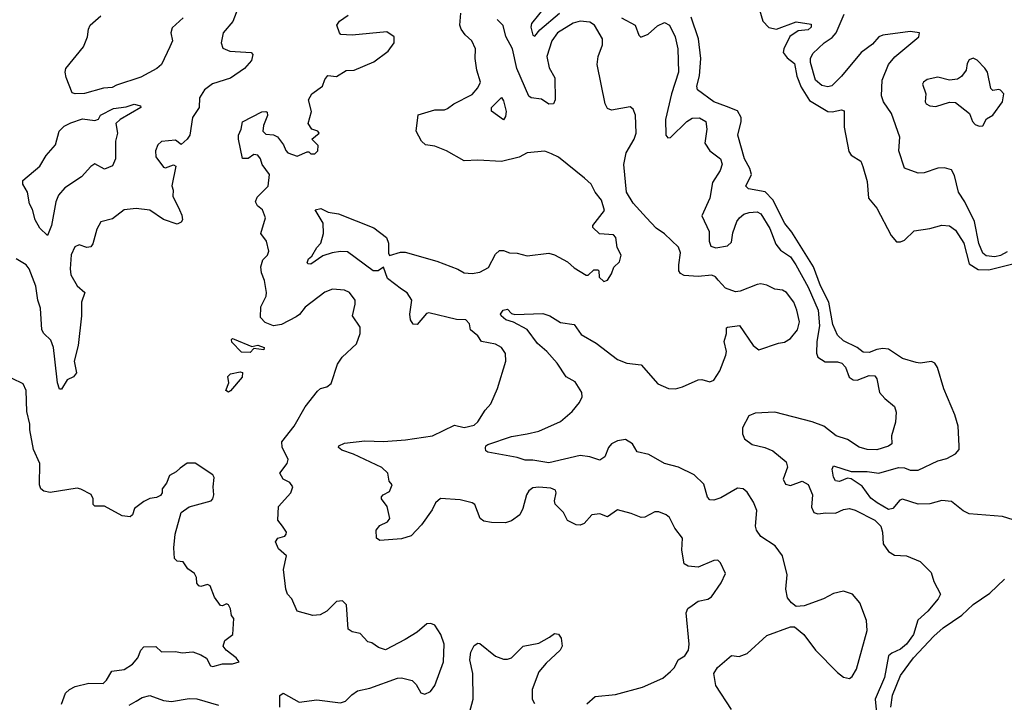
# Model space of a CAD drawing. Extents: x 1690054 to 1842981, y 782881 to 914114.
# Tile 81 of 256: x 1717283 to 1722294, y 829179 to 832653. Entities that reach past the tile are written whole.
import ezdxf

# ---------------------------------------------------------------- set-up
doc = ezdxf.new("R2010")
doc.units = 0

msp = doc.modelspace()

# ---------------------------------------------------------------- linework, layer by layer
at = {"layer": '0CON10XD'}
for points in [[(1718405, 832740.8), (1718366.7, 832643.3), (1718318.6, 832585), (1718307.5, 832535), (1718317.1, 832507.1), (1718352.8, 832492.8), (1718460, 832485), (1718470, 832475), (1718462.5, 832445), (1718426.2, 832405), (1718355.7, 832355), (1718263.4, 832326.6), (1718222.5, 832295), (1718197.8, 832255), (1718195.4, 832205), (1718162.5, 832155), (1718148.5, 832065), (1718135, 832044.4), (1718105, 832017.5), (1718075, 832040), (1718005, 832032), (1717985.8, 832015), (1717974.5, 831985.5), (1717975.6, 831955), (1718015, 831901.9), (1718025, 831899.4), (1718065, 831913.8), (1718078, 831908), (1718057.5, 831807.5), (1718063.8, 831785), (1718062, 831755), (1718096, 831685), (1718108.3, 831658.3), (1718110.8, 831635), (1718105, 831622), (1718085, 831612.9), (1718015, 831636), (1717945, 831682.9), (1717875, 831691.8), (1717815, 831684.7), (1717755, 831639.1), (1717695, 831624), (1717675, 831586.2), (1717655, 831512.5), (1717645, 831496.7), (1717625, 831493.8), (1717585, 831506.7), (1717562.7, 831497.3), (1717544.7, 831455.3), (1717539.3, 831385), (1717543.2, 831355), (1717575, 831297.8), (1717614.3, 831265), (1717596.9, 831215), (1717596.9, 831145), (1717580, 830995), (1717560, 830915), (1717571.2, 830855), (1717556.7, 830835), (1717525, 830820), (1717495, 830773.3), (1717485, 830772.5), (1717475.7, 830805), (1717462.2, 830925), (1717455.4, 830985), (1717441.7, 831021.7), (1717405.8, 831055.8), (1717395.8, 831075), (1717388.5, 831185), (1717375.5, 831225), (1717365, 831296.7), (1717331.8, 831385), (1717315.6, 831405), (1717265.3, 831435.3)], [(1719959.2, 832720.8), (1719886.9, 832633.1), (1719883.8, 832615), (1719895, 832573.8), (1719905, 832569.2), (1719929.1, 832600.9), (1720029.4, 832685)], [(1721043.8, 832715), (1721064.7, 832644.7), (1721095, 832612.5), (1721135, 832604.7), (1721235, 832642.5), (1721310.5, 832630.5), (1721310.8, 832615), (1721295, 832601.2), (1721245, 832595.5), (1721202.8, 832567.2), (1721170.8, 832505), (1721168.9, 832485), (1721188.3, 832458.3), (1721225, 832429.6), (1721237.6, 832365), (1721259.2, 832309.2), (1721301.6, 832241.6), (1721395, 832185.3), (1721416.8, 832183.2), (1721465, 832193.8), (1721478.8, 832188.8), (1721477.9, 832105), (1721502.7, 831982.7), (1721514.1, 831964.1), (1721563, 831933), (1721573.1, 831905), (1721595, 831830), (1721601.8, 831745), (1721645, 831694.3), (1721717.5, 831555), (1721745, 831522.5), (1721765, 831522.5), (1721785, 831531.2), (1721835, 831578.6), (1721915, 831590.6), (1721975, 831607.8), (1722015, 831603.3), (1722045, 831582.2), (1722087.6, 831515), (1722115, 831409.6), (1722160.8, 831380.8), (1722215, 831379.1), (1722385, 831421.4)], [(1718115, 832661.4), (1718058.8, 832611.2), (1718052.5, 832585), (1718060.9, 832545), (1718047.7, 832515), (1718005.2, 832424.8), (1717981.1, 832405), (1717899.5, 832360.5), (1717775, 832320), (1717752.8, 832307.2), (1717710, 832305), (1717612.5, 832277.5), (1717565, 832274.6), (1717550, 832280), (1717518.9, 832358.9), (1717513.8, 832385), (1717516.9, 832405), (1717607.3, 832515), (1717628.2, 832565), (1717633.1, 832605), (1717641.9, 832625), (1717695, 832672.2)], [(1718636.7, 831986.7), (1718646.7, 831975), (1718695, 831957.5), (1718745, 831980), (1718755, 831980), (1718765, 831970), (1718785, 831970), (1718800, 831985), (1718801.7, 832011.7), (1718770, 832045), (1718807.5, 832075), (1718800, 832085), (1718770, 832095), (1718750, 832125), (1718767.5, 832185), (1718752.5, 832245), (1718770, 832275), (1718824, 832315), (1718835, 832347.5), (1718850.7, 832369.3), (1718895, 832363.8), (1718945, 832394), (1718985, 832396), (1719085, 832437.5), (1719157.6, 832492.4), (1719187.9, 832535), (1719188.6, 832565), (1719150.8, 832590.8), (1718974.3, 832574.3), (1718917.5, 832577.5), (1718910, 832585), (1718897.5, 832625), (1718910, 832645), (1718954, 832675)], [(1719225, 831281.5), (1719155.4, 831335), (1719135, 831393.3), (1719106.7, 831375), (1719082, 831375), (1718950.8, 831470.8), (1718915, 831473.3), (1718873, 831467), (1718825, 831450.6), (1718765, 831409.2), (1718750, 831410), (1718746.2, 831416.2), (1718753.1, 831435), (1718770, 831450), (1718795, 831494.2), (1718814.7, 831515.3), (1718829.6, 831565), (1718828, 831618), (1718785.8, 831685), (1718815, 831691.5), (1718852.4, 831672.4), (1718905, 831664.6), (1719085, 831593.5), (1719148.9, 831545), (1719160.5, 831515), (1719160, 831465), (1719165, 831453.3), (1719220, 831470), (1719245, 831470.5), (1719405.4, 831424.6), (1719513.2, 831383.2), (1719545, 831364.6), (1719585, 831360.4), (1719625, 831367.9), (1719667.8, 831392.2), (1719705, 831460), (1719725, 831478), (1719745, 831478.6), (1719775, 831465.8), (1719815, 831463.8), (1719865, 831451.2), (1719975, 831464), (1720005, 831456), (1720070, 831420), (1720105, 831390), (1720165, 831352.5), (1720175, 831352.5), (1720205, 831380), (1720225, 831380), (1720230, 831375), (1720231.7, 831341.7), (1720255, 831320), (1720275, 831327.5), (1720295, 831360), (1720306.4, 831393.6), (1720335, 831420), (1720343.6, 831453.6), (1720323, 831493), (1720316.7, 831545), (1720305, 831557.5), (1720233, 831563), (1720200, 831595), (1720200, 831605), (1720258.3, 831681.7), (1720242.9, 831735), (1720211.8, 831775), (1720190.4, 831815), (1720156.9, 831846.9), (1720025, 831952.5), (1719989.3, 831970.7), (1719955, 831984.2), (1719865, 831974.3), (1719825, 831952.5), (1719735, 831930.6), (1719615, 831937.5), (1719545, 831934.2), (1719455, 831985.5), (1719395, 832009.1), (1719348, 832015), (1719327.8, 832035), (1719300.6, 832085), (1719310.9, 832169.1), (1719395, 832194.2), (1719445, 832194.5), (1719459.8, 832200.2), (1719492.5, 832225), (1719585, 832271.8), (1719615, 832305.7), (1719628.2, 832335), (1719608.9, 832395), (1719600.6, 832455), (1719602.9, 832505), (1719583.1, 832545), (1719549.4, 832575), (1719529.5, 832605), (1719522.5, 832625), (1719527.8, 832685)], [(1720905, 829143.3), (1720825.5, 829265.5), (1720815.6, 829325), (1720833.6, 829356.4), (1720905, 829417.5), (1720945, 829412.9), (1720985, 829427.1), (1721085, 829518.6), (1721205, 829563.8), (1721225, 829563.8), (1721274, 829525), (1721332.5, 829445), (1721445, 829330.8), (1721475, 829308), (1721505, 829300), (1721519.7, 829310.3), (1721541.3, 829348.7), (1721595.6, 829545), (1721591.4, 829595), (1721557.5, 829685), (1721520.3, 829730.3), (1721475, 829744), (1721425, 829732.9), (1721373.6, 829706.4), (1721275, 829670), (1721235, 829666.7), (1721210, 829685), (1721190.8, 829710.8), (1721182, 829755), (1721187.9, 829827.9), (1721164.4, 829924.4), (1721127.5, 829975), (1721055, 830023.6), (1721032.5, 830055), (1721027.9, 830075), (1721033.3, 830155), (1721017.2, 830197.2), (1720985, 830248.8), (1720965, 830265.6), (1720935, 830269.2), (1720850.5, 830219.5), (1720815, 830207.1), (1720795, 830209.2), (1720783.4, 830223.4), (1720765, 830288.8), (1720715, 830336.5), (1720635, 830375.3), (1720564.8, 830394.8), (1720485, 830440.7), (1720425, 830454.3), (1720401.4, 830495), (1720365, 830516.9), (1720325, 830508.9), (1720295, 830494.2), (1720279.4, 830475), (1720261.2, 830428.8), (1720235, 830411.1), (1720185, 830428.2), (1720135, 830435.4), (1719975, 830397.5), (1719895, 830411.9), (1719855, 830410.5), (1719814.6, 830425.4), (1719665, 830451.5), (1719655, 830458.8), (1719652.5, 830472.5), (1719655.8, 830485), (1719665, 830490.5), (1719785, 830532.1), (1719865.4, 830545.4), (1719925, 830558.8), (1720035, 830607.5), (1720095, 830659.5), (1720131.5, 830705), (1720145, 830733.3), (1720143.8, 830755), (1720109.5, 830809.5), (1720064.5, 830834.5), (1720018.5, 830905), (1719964.8, 830964.8), (1719917.8, 831005), (1719865, 831075.6), (1719795, 831113.3), (1719756.7, 831125), (1719733.8, 831145), (1719730, 831155), (1719743.3, 831175), (1719765, 831180), (1719785, 831158), (1719802.7, 831152.7), (1719945, 831157.3), (1719980, 831145), (1720035, 831111.1), (1720105, 831101.2), (1720140.2, 831050.2), (1720216.4, 831006.4), (1720325, 830923.5), (1720373.3, 830905), (1720445, 830896), (1720529.7, 830799.7), (1720585, 830775.8), (1720620, 830775), (1720655, 830784.3), (1720735, 830820.8), (1720755, 830822), (1720795, 830809.2), (1720815, 830818.8), (1720845, 830866.2), (1720877.1, 830945), (1720880, 830965), (1720867.5, 831015), (1720880, 831055), (1720880, 831085), (1720885, 831087.5), (1720946.1, 831096.1), (1721015.8, 830995), (1721045, 830973.1), (1721145, 831007.5), (1721175, 831012), (1721205, 831030), (1721240.6, 831075), (1721250.5, 831115), (1721237.9, 831175), (1721222.1, 831215), (1721185.6, 831265), (1721165, 831276.9), (1721125, 831282), (1721085, 831302.5), (1721055, 831308.8), (1721035, 831306), (1720949.3, 831270.7), (1720925, 831268.1), (1720875, 831286.9), (1720837.4, 831327.4), (1720824.6, 831344.6), (1720805, 831352.7), (1720735, 831345.3), (1720665, 831350.6), (1720645, 831361.1), (1720637.8, 831375), (1720636.7, 831405), (1720645.5, 831465.5), (1720635.7, 831495), (1720565, 831563.1), (1720522.6, 831592.6), (1720472.5, 831645), (1720405, 831719.2), (1720370.9, 831775), (1720357.1, 831915), (1720369.4, 831975), (1720409.4, 832045), (1720420, 832075), (1720416.6, 832166.6), (1720405, 832197.5), (1720389.2, 832209.2), (1720295, 832191.4), (1720275, 832201.2), (1720261.5, 832225), (1720220.9, 832425), (1720227.3, 832465), (1720248.2, 832525), (1720249.4, 832555), (1720208.2, 832625), (1720185, 832640.8)], [(1720185, 832640.8), (1720135, 832645.3), (1720099.4, 832635), (1720019.3, 832585), (1719990.6, 832545), (1719965.3, 832465), (1719977.5, 832407.5), (1720006.4, 832356.4), (1720007.9, 832245), (1720000, 832225), (1719975, 832223.3), (1719938.3, 832248.3), (1719885, 832255.4), (1719873.1, 832263.1), (1719812.6, 832405), (1719791.2, 832505), (1719757.6, 832567.6), (1719743.2, 832623.2), (1719713.3, 832653.3)], [(1720345, 832662.1), (1720415.4, 832625.4), (1720434.4, 832574.4), (1720444.3, 832564.3), (1720480.8, 832579.2), (1720528.2, 832621.8), (1720565, 832638.2), (1720590, 832625), (1720618.2, 832565), (1720632.1, 832505), (1720635.3, 832385), (1720599.8, 832275), (1720569.5, 832145), (1720571.1, 832065), (1720581.8, 832051.8), (1720595, 832053.1), (1720678.2, 832135), (1720705, 832151.3), (1720742.9, 832152.9), (1720774.5, 832134.5), (1720780, 832095), (1720770, 832025), (1720795, 831985.6), (1720849.2, 831945), (1720857, 831917), (1720846.9, 831885), (1720807.8, 831825), (1720795.3, 831744.7), (1720753.5, 831655), (1720791.2, 831575), (1720791.1, 831525), (1720799.8, 831499.8), (1720825, 831491.5), (1720885, 831501.1), (1720905, 831521.2), (1720912.6, 831567.4), (1720932.3, 831625), (1720946.2, 831645), (1720967.8, 831662.2), (1720995, 831672.2), (1721035, 831675.3), (1721055, 831664.6), (1721099.6, 831589.6), (1721130.6, 831510.6), (1721155, 831480), (1721205, 831445.3), (1721232.4, 831405), (1721295, 831291.2), (1721345.6, 831175), (1721353, 831095), (1721338.9, 831015), (1721337.3, 830955), (1721344.4, 830935), (1721382.5, 830912.5), (1721445, 830911.1), (1721467.1, 830905), (1721485.4, 830885), (1721504.1, 830834.1), (1721525, 830819.5), (1721545, 830818.5), (1721605, 830841.8), (1721635, 830840), (1721645.4, 830825.4), (1721658.8, 830755), (1721685, 830724.3), (1721734.2, 830685), (1721742.7, 830655)], [(1722365, 830098.6), (1722285, 830124), (1722115, 830138.6), (1722085, 830153.1), (1722025, 830201.6), (1721975, 830205.6), (1721915, 830189.3), (1721855, 830187.5), (1721775, 830213.5), (1721762.3, 830207.7), (1721726.5, 830165), (1721705, 830160.2), (1721646.2, 830195), (1721615, 830218.2), (1721569.7, 830279.7), (1721515, 830317.1), (1721495, 830319.4), (1721455, 830303.3), (1721435, 830306.2), (1721424.3, 830325), (1721416.7, 830365), (1721425, 830382.5), (1721514.1, 830354.1), (1721595.5, 830354.5), (1721654.5, 830345.5), (1721755, 830374.2), (1721785, 830371.7), (1721815, 830360.7), (1721855, 830360.7), (1721955, 830408.1), (1722000.3, 830419.7), (1722045.7, 830444.3), (1722063.3, 830465), (1722063.8, 830485), (1722058, 830585), (1722042.3, 830642.3), (1721985.7, 830775), (1721953.2, 830883.2), (1721940, 830905), (1721923, 830913), (1721865, 830905.6), (1721845, 830909), (1721775, 830928.1), (1721705, 830975.9), (1721675, 830978.9), (1721645, 830973.6), (1721605, 830958.6), (1721575, 830960.8), (1721545.5, 830985), (1721475, 831018.9), (1721445, 831048.2), (1721421.6, 831101.6), (1721401.1, 831215), (1721358.3, 831298.3), (1721323.2, 831395), (1721211.4, 831571.4), (1721176.2, 831615), (1721116.2, 831736.2), (1721076, 831776), (1720992.3, 831792.2), (1720978.9, 831805), (1721007.3, 831865), (1720998.6, 831895), (1720971.8, 831945), (1720937.6, 832065), (1720955.2, 832135), (1720954.7, 832155), (1720935, 832189.3), (1720880.1, 832210.1), (1720815.4, 832235), (1720732.9, 832295), (1720729.2, 832315), (1720743, 832367), (1720748.6, 832455), (1720736.5, 832555), (1720700, 832665)], [(1722307.8, 831472.2), (1722275, 831452.6), (1722245, 831445.6), (1722201.8, 831451.8), (1722185, 831464.5), (1722163.1, 831513.1), (1722141.8, 831625), (1722093.5, 831725), (1722061.1, 831775), (1722040.3, 831860.3), (1722025, 831888.8), (1721988.8, 831898.8), (1721955, 831897.5), (1721885, 831874.2), (1721855, 831872.5), (1721785, 831897.5), (1721756, 831985), (1721762, 832055), (1721720, 832175), (1721679.4, 832235), (1721669.4, 832265), (1721672, 832345), (1721704.7, 832425.3), (1721736.1, 832463.9), (1721858, 832565), (1721862.5, 832585), (1721815, 832593.1), (1721675, 832573.1), (1721655, 832565.6), (1721622.2, 832527.8), (1721564.8, 832485.2), (1721465, 832364.6), (1721415, 832316.5), (1721395, 832310.5), (1721365, 832318.2), (1721332.5, 832345), (1721306.8, 832435), (1721307.7, 832455), (1721318.7, 832481.3), (1721376, 832534), (1721418, 832562), (1721437.3, 832585), (1721478.8, 832681.2)], [(1722165, 832111.2), (1722185, 832112.5), (1722202.7, 832147.3), (1722235, 832166.7), (1722284.2, 832235), (1722290.8, 832275), (1722275, 832294), (1722265, 832298), (1722235, 832292.5), (1722225, 832302.5), (1722207.5, 832385), (1722195, 832406.7), (1722155, 832446.7), (1722135, 832457.5), (1722115, 832447.5), (1722105, 832430), (1722100, 832395), (1722075, 832363.8), (1722055, 832350.8), (1722015, 832345.6), (1721955, 832359.5), (1721901.7, 832348.3), (1721882, 832335), (1721877.5, 832325), (1721894.3, 832275), (1721891.4, 832235), (1721896, 832225), (1721915, 832214.5), (1721945, 832211.1), (1722015, 832232.9), (1722045, 832230.6), (1722116.2, 832175), (1722131.2, 832135), (1722145, 832120), (1722165, 832111.2)], [(1719745, 832142.5), (1719683, 832187), (1719684.2, 832205.8), (1719735, 832257.5), (1719745, 832240), (1719758, 832185), (1719755, 832160), (1719745, 832142.5)], [(1717425, 831553.8), (1717385, 831591.9), (1717360.8, 831635), (1717347.2, 831687.2), (1717333.1, 831715), (1717322.3, 831775), (1717298.9, 831815), (1717299.4, 831835), (1717385, 831907.5), (1717418.3, 831961.7), (1717464.7, 832015), (1717484.2, 832085), (1717509.5, 832110.5), (1717542.2, 832127.8), (1717602.7, 832147.3), (1717665, 832138.8), (1717683, 832147), (1717693.9, 832166.1), (1717759.7, 832200.3), (1717825, 832210), (1717865, 832223.3), (1717897.5, 832215), (1717898.8, 832205), (1717794, 832145), (1717771.2, 832125), (1717780.5, 832075), (1717771.1, 832035), (1717770.6, 831945), (1717755, 831909.2), (1717715, 831891.2), (1717665, 831918.8), (1717645, 831905.8), (1717597.6, 831852.4), (1717512.4, 831797.6), (1717480.8, 831759.2), (1717467, 831725), (1717445, 831606), (1717425, 831553.8)], [(1718605.9, 829155), (1718606.9, 829213.1), (1718624.2, 829225.8), (1718705, 829179.5), (1718795, 829191.2), (1718915, 829176.5), (1718941.2, 829185), (1718972.3, 829217.7), (1719002.3, 829237.7), (1719065, 829251.2), (1719205, 829302), (1719225, 829304.2), (1719280.5, 829290.5), (1719300.5, 829270.5), (1719325, 829226.7), (1719345, 829220), (1719373.3, 829235), (1719396, 829265), (1719440, 829385), (1719442.9, 829475), (1719426, 829525), (1719395, 829572.5), (1719375, 829580), (1719355, 829578), (1719305, 829536), (1719245, 829498), (1719145, 829446.7), (1719108.3, 829458.3), (1719075, 829482.5), (1719055, 829487.5), (1719015, 829530), (1718975, 829538), (1718955, 829552), (1718945.4, 829675), (1718925, 829695.7), (1718895, 829692.5), (1718845, 829642.2), (1718812.5, 829625), (1718775, 829620.8), (1718695, 829642.5), (1718667.5, 829705), (1718645, 829730), (1718637.5, 829755), (1718625.6, 829855), (1718640, 829925), (1718599.7, 829959.7), (1718583.8, 829995), (1718596.7, 830015), (1718632.5, 830025), (1718638.8, 830035), (1718640, 830045), (1718620.6, 830075), (1718595.9, 830105.9), (1718600, 830175), (1718663.3, 830245), (1718672.5, 830275), (1718657.5, 830297.5), (1718624.3, 830314.3), (1718606.7, 830345), (1718643.8, 830395), (1718649.2, 830415), (1718618.2, 830478.2), (1718616, 830505), (1718679.2, 830585), (1718735, 830682.9), (1718797.6, 830762.4), (1718814.4, 830775.6), (1718846.2, 830785), (1718867.9, 830802.1), (1718900.2, 830899.8), (1718924.7, 830935.3), (1718996.1, 831003.9), (1719016.2, 831055), (1719015, 831087.5), (1718976.2, 831145), (1718990.8, 831205), (1718989.2, 831225), (1718961.2, 831265), (1718935, 831275.7), (1718875, 831281.4), (1718835, 831266.9), (1718735, 831190), (1718706.9, 831153.1), (1718689.4, 831140.6), (1718615, 831101.4), (1718575, 831094.1), (1718531.3, 831111.3), (1718507.8, 831137.8), (1718509.3, 831190.7), (1718536.3, 831245), (1718539.3, 831265), (1718528.7, 831325), (1718513.1, 831365), (1718510.7, 831395), (1718519.8, 831430.2), (1718544, 831455), (1718550, 831475), (1718538.8, 831525), (1718510, 831565), (1718534.4, 831645), (1718518.6, 831685), (1718492.5, 831705), (1718482.9, 831725), (1718491.2, 831748.8), (1718548.1, 831805), (1718553.3, 831865), (1718516.7, 831915), (1718507.5, 831945), (1718495, 831962.5), (1718475, 831966.7), (1718445, 831946.7), (1718417, 831947), (1718396.7, 832045), (1718396.7, 832065), (1718410, 832095), (1718417, 832133), (1718515, 832183.8), (1718536.1, 832186.1), (1718542.5, 832182.5), (1718543.3, 832165), (1718523.6, 832113.6), (1718520, 832085), (1718535, 832070), (1718575, 832067.5), (1718595, 832056.7), (1718625.4, 832015.4), (1718636.7, 831986.7)], [(1720168.5, 829171.5), (1720212, 829208), (1720315, 829219.6), (1720453, 829257), (1720555, 829302.9), (1720595, 829335.8), (1720615, 829356.2), (1720633.8, 829395), (1720668.1, 829415), (1720685.8, 829444.2), (1720690.4, 829475), (1720674.3, 829635), (1720683.6, 829656.4), (1720705, 829672), (1720735, 829693.8), (1720785, 829704.2), (1720804.2, 829715.8), (1720852.4, 829787.6), (1720874.4, 829835), (1720848.7, 829888.7), (1720835, 829902), (1720815, 829900), (1720735, 829867.5), (1720685, 829872.5), (1720665, 829883.8), (1720653.2, 829953.2), (1720655.8, 830015), (1720616.9, 830065), (1720589.1, 830119.1), (1720572.7, 830132.7), (1720535, 830148.8), (1720515, 830148.8), (1720465, 830121.4), (1720445, 830118.9), (1720395, 830140), (1720325, 830158.8), (1720275, 830123.3), (1720235, 830138), (1720195, 830133.8), (1720155, 830089.2), (1720135, 830081.4), (1720115, 830082.5), (1720070, 830105), (1720050, 830145), (1720007.7, 830187.7), (1720004.4, 830205), (1720012.9, 830245), (1720008.7, 830258.7), (1719985, 830269.1), (1719925.5, 830274.5), (1719895, 830270), (1719874.3, 830255.7), (1719862.7, 830235), (1719844.1, 830165), (1719827.6, 830132.4), (1719785, 830102.5), (1719755, 830092.2), (1719684, 830094), (1719645, 830101.4), (1719626.7, 830115), (1719598.8, 830185), (1719585, 830193.8), (1719525, 830209.2), (1719425, 830215.8), (1719398, 830195), (1719381.1, 830158.9), (1719327.8, 830082.2), (1719274.4, 830025.6), (1719225, 830011.5), (1719115, 830002.5), (1719099.2, 830015), (1719096.2, 830055), (1719115, 830078.8), (1719155, 830096.7), (1719166.2, 830115), (1719153.3, 830175), (1719123.3, 830215), (1719123.3, 830225), (1719132.5, 830235), (1719165, 830252.5), (1719177.5, 830285), (1719163.8, 830305), (1719155.6, 830345), (1719125, 830373.2), (1718982, 830442), (1718922, 830462), (1718905.7, 830475), (1718907.5, 830485), (1718935, 830498.2), (1719039.5, 830510.5), (1719135, 830506.8), (1719246, 830514), (1719384.2, 830535.8), (1719495, 830590), (1719545, 830576.7), (1719595, 830590), (1719615, 830605.8), (1719651.4, 830665), (1719681.2, 830698.8), (1719714.1, 830775.9), (1719756.9, 830915), (1719754.5, 830954.5), (1719734.6, 830984.6), (1719705, 831002.2), (1719633.3, 831015), (1719613.9, 831043.9), (1719577.5, 831075), (1719572.5, 831105), (1719552.5, 831125), (1719505, 831126.7), (1719365, 831161.2), (1719353, 831157), (1719305, 831101.2), (1719285, 831103.8), (1719272.2, 831125), (1719268.2, 831155), (1719278.9, 831225), (1719255, 831263.5), (1719225, 831281.5)], [(1718455, 830960), (1718411.7, 830961.7), (1718361.7, 831011.7), (1718360, 831025), (1718365, 831030), (1718375, 831027.5), (1718465, 830990), (1718495, 830996), (1718527.5, 830985), (1718525, 830973.3), (1718475, 830980), (1718455, 830960)], [(1718345, 830757.5), (1718332.5, 830765), (1718347.5, 830805), (1718342.5, 830837.5), (1718355, 830850), (1718405, 830860), (1718416.7, 830856.7), (1718415, 830833.3), (1718355, 830763.8), (1718345, 830757.5)], [(1717495, 829170), (1717515.5, 829225), (1717535.8, 829244.2), (1717565, 829259.6), (1717635, 829276.4), (1717708, 829275), (1717725, 829292), (1717752.3, 829337.7), (1717814.1, 829345.9), (1717856.7, 829373.3), (1717883.8, 829405), (1717898.8, 829445), (1717915, 829462.2), (1717975, 829464), (1718005, 829436.2), (1718075, 829438.1), (1718110.2, 829430.2), (1718164.6, 829435.4), (1718205, 829421.6), (1718234, 829404), (1718253.5, 829365), (1718265, 829360.9), (1718315, 829374.7), (1718365, 829375.6), (1718400, 829385), (1718384, 829405), (1718332.9, 829445), (1718318.1, 829465), (1718326, 829494), (1718367.5, 829525), (1718372.5, 829605), (1718360.5, 829620.5), (1718355.8, 829655), (1718346, 829675), (1718335, 829680), (1718315, 829670), (1718305, 829672.5), (1718274.4, 829715), (1718252, 829772), (1718238, 829778), (1718205, 829768.8), (1718195, 829772), (1718184.2, 829785), (1718182.5, 829815), (1718172, 829835), (1718138.6, 829858.6), (1718115, 829893.3), (1718085, 829896.7), (1718070.8, 829910.8), (1718067.5, 829965), (1718074, 830035), (1718104.2, 830145.8), (1718146, 830174), (1718256.7, 830205), (1718266, 830215), (1718271.2, 830235), (1718266.7, 830275), (1718273, 830323), (1718265, 830336.7), (1718175, 830396.2), (1718135, 830395.6), (1718099.1, 830370.9), (1718078.8, 830351.2), (1718045, 830332.5), (1718030, 830295), (1718007.5, 830265), (1718007.5, 830245), (1717999.3, 830230.7), (1717979.3, 830220.7), (1717945, 830216.2), (1717915, 830200.8), (1717866.7, 830165), (1717857, 830133), (1717845, 830123.3), (1717805, 830127.5), (1717715, 830176.7), (1717665, 830177.5), (1717657.5, 830185), (1717657.5, 830215), (1717646.4, 830236.4), (1717593.9, 830263.9), (1717575, 830268), (1717437.6, 830247.6), (1717405, 830253.8), (1717391.2, 830265), (1717383.6, 830285), (1717386.1, 830395), (1717353.2, 830465), (1717334.7, 830565), (1717334.4, 830595), (1717318.6, 830658.6), (1717316.2, 830766.2), (1717300, 830800), (1717245, 830826.2)], [(1721742.7, 830655), (1721740.4, 830605), (1721719.4, 830535), (1721720.8, 830495), (1721705, 830483.3), (1721645, 830463.1), (1721595, 830466.1), (1721555, 830477.1), (1721495, 830517.3), (1721438, 830535), (1721375, 830584.5), (1721315, 830606.4), (1721125, 830655.4), (1721025, 830650.8), (1720993.5, 830636.5), (1720961.1, 830575), (1720960.9, 830545), (1720970.7, 830520.7), (1721010.8, 830490.8), (1721074.3, 830475.8), (1721115, 830459), (1721182.9, 830402.9), (1721190.9, 830375), (1721168.4, 830315), (1721179.2, 830289.2), (1721205, 830282.7), (1721264.4, 830304.4), (1721295, 830287.5), (1721318.1, 830235), (1721312.1, 830172.1), (1721324.4, 830144.4), (1721345, 830138), (1721385, 830143.8), (1721435, 830140.8), (1721475, 830160), (1721505, 830165.6), (1721535, 830156.7), (1721635, 830106.7), (1721665.5, 830075), (1721673.6, 830045), (1721677.1, 829985), (1721705, 829946.2), (1721735, 829928), (1721795, 829924.2), (1721865.4, 829895.4), (1721920.5, 829840.5), (1721934.1, 829794.1), (1721969.3, 829729.3), (1721956.2, 829705), (1721905, 829642.9), (1721853.5, 829596.5), (1721831.6, 829525), (1721795.3, 829475), (1721765, 829449.5), (1721720.8, 829429.2), (1721704.6, 829415), (1721683.8, 829305), (1721635.6, 829195), (1721643.5, 829125)], [(1721715.9, 829154.1), (1721725.2, 829215), (1721765.2, 829314.8), (1721831, 829405), (1721934.5, 829515.5), (1721981.8, 829558.2), (1722077.5, 829622.5), (1722135, 829677.4), (1722220, 829735), (1722293.8, 829806.2)], [(1719572.5, 829125), (1719591.3, 829195), (1719589, 829325), (1719574.3, 829395), (1719578.2, 829435), (1719595, 829467.5), (1719615, 829480.8), (1719625, 829479.2), (1719705, 829413.6), (1719745, 829397.9), (1719765, 829398.8), (1719785, 829405.6), (1719844.7, 829465.3), (1719925, 829480.4), (1719978.6, 829511.4), (1720005, 829529.2), (1720025, 829526.2), (1720038.6, 829505), (1720043.8, 829465), (1720033.8, 829445), (1719961.7, 829378.3), (1719924.5, 829335), (1719891.1, 829245), (1719891.5, 829195), (1719903, 829173)], [(1717840, 829165), (1717875.4, 829184.6), (1717906.7, 829203.3), (1717945, 829213.6), (1718015, 829189.1), (1718055, 829183), (1718145, 829199.3), (1718185, 829196.8), (1718294.7, 829164.7)]]:
    msp.add_lwpolyline(points, dxfattribs=at)

doc.saveas('drawing.dxf')
